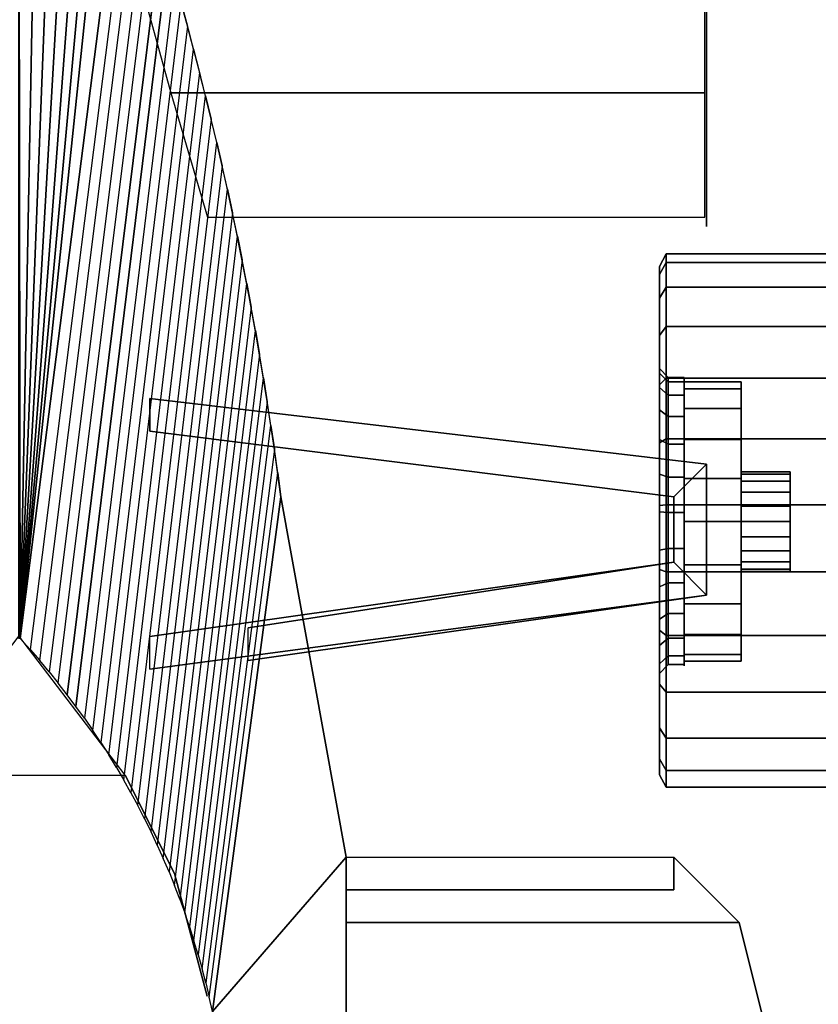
# Model space of a CAD drawing. Extents: x 149 to 250, y -977 to -912.
# Tile 62 of 156: x 223.68 to 224.9, y -963.85 to -962.34. Entities that reach past the tile are written whole.
import ezdxf

# ---------------------------------------------------------------- set-up
doc = ezdxf.new("R2010")
doc.units = 0
doc.header["$MEASUREMENT"] = 0
for name, color, linetype in [('5', 7, 'CONTINUOUS'), ('CAR1', 7, 'CONTINUOUS'), ('TIRES', 19, 'CONTINUOUS')]:
    doc.layers.add(name, color=color, linetype=linetype)

msp = doc.modelspace()

# ---------------------------------------------------------------- linework, layer by layer
at = {"layer": '5'}
msp.add_arc((218.70064, -963.7659, 9.225), 5.42188, 7.34983, 18.97261, dxfattribs=at)
at = {"layer": '5', "linetype": 'Continuous'}
for points in [[(223.68014, -963.28874, 10.125), (223.67776, -961.87369, 9.225), (223.70686, -961.8804, 9.225)], [(223.68014, -963.28874, 10.125), (223.67797, -963.28874, 10.125), (223.67776, -961.87369, 9.225)], [(223.68014, -963.28874, 10.125), (223.70686, -961.8804, 9.225), (223.7345, -961.89171, 9.225)], [(223.68014, -963.28874, 10.125), (223.7345, -961.89171, 9.225), (223.75996, -961.90732, 9.225)], [(223.68014, -963.28874, 10.125), (223.75996, -961.90732, 9.225), (223.78258, -961.92682, 9.225)], [(223.68014, -963.28874, 10.125), (223.78258, -961.92682, 9.225), (223.80177, -961.9497, 9.225)], [(223.68014, -963.28874, 10.125), (223.80177, -961.9497, 9.225), (223.81703, -961.97537, 9.225)], [(223.68014, -963.28874, 10.125), (223.81703, -961.97537, 9.225), (223.83977, -962.03787, 9.225)], [(223.68014, -963.28874, 10.125), (223.83977, -962.03787, 9.225), (223.85134, -962.07266, 9.225), (223.69508, -963.30536, 10.125)], [(223.69508, -963.30536, 10.125), (223.70972, -963.32224, 10.125), (223.86267, -962.10753, 9.225), (223.85134, -962.07266, 9.225)], [(224.72797, -962.0973, 9.22544), (224.72797, -962.6598, 9.22544), (224.72797, -962.6598, 9.35044), (224.72797, -962.0973, 9.35044)], [(223.86267, -962.10753, 9.225), (223.87376, -962.14247, 9.225), (223.72404, -963.33939, 10.125), (223.70972, -963.32224, 10.125)], [(223.72404, -963.33939, 10.125), (223.73805, -963.3568, 10.125), (223.88462, -962.17749, 9.225), (223.87376, -962.14247, 9.225)], [(223.88462, -962.17749, 9.225), (223.89524, -962.21258, 9.225), (223.75173, -963.37447, 10.125), (223.73805, -963.3568, 10.125)], [(223.7651, -963.39238, 10.125), (223.75173, -963.37447, 10.125), (223.89524, -962.21258, 9.225), (223.90563, -962.24774, 9.225)], [(223.90563, -962.24774, 9.225), (223.91578, -962.28297, 9.225), (223.77812, -963.41053, 10.125), (223.7651, -963.39238, 10.125)], [(223.85408, -962.2525, 9.32794), (223.91004, -962.45543, 9.30294), (224.72537, -962.45543, 9.30294), (224.72537, -962.2525, 9.32794)], [(223.85408, -962.2525, 9.24794), (223.91004, -962.45543, 9.27294), (224.72537, -962.45543, 9.27294), (224.72537, -962.2525, 9.24794)], [(223.77812, -963.41053, 10.125), (223.79082, -963.42892, 10.125), (223.92568, -962.31826, 9.225), (223.91578, -962.28297, 9.225)], [(223.92568, -962.31826, 9.225), (223.93535, -962.35363, 9.225), (223.80317, -963.44754, 10.125), (223.79082, -963.42892, 10.125)], [(223.80317, -963.44754, 10.125), (223.81519, -963.46638, 10.125), (223.94478, -962.38906, 9.225), (223.93535, -962.35363, 9.225)], [(223.94478, -962.38906, 9.225), (223.95397, -962.42455, 9.225), (223.82685, -963.48544, 10.125), (223.81519, -963.46638, 10.125)], [(223.82685, -963.48544, 10.125), (223.83816, -963.50471, 10.125), (223.96292, -962.4601, 9.225), (223.95397, -962.42455, 9.225)], [(223.96292, -962.4601, 9.225), (223.97163, -962.49571, 9.225), (223.84912, -963.52419, 10.125), (223.83816, -963.50471, 10.125)], [(223.91004, -962.45543, 9.30294), (223.96579, -962.64544, 9.29794), (224.72533, -962.64544, 9.29794), (224.72537, -962.45543, 9.30294)], [(223.91004, -962.45543, 9.27294), (223.96579, -962.64544, 9.27794), (224.72533, -962.64544, 9.27794), (224.72537, -962.45543, 9.27294)], [(223.84912, -963.52419, 10.125), (223.85972, -963.54386, 10.125), (223.9801, -962.53138, 9.225), (223.97163, -962.49571, 9.225)], [(223.9801, -962.53138, 9.225), (223.98833, -962.56711, 9.225), (223.86996, -963.56372, 10.125), (223.85972, -963.54386, 10.125)], [(223.86996, -963.56372, 10.125), (223.87983, -963.58377, 10.125), (223.99631, -962.60289, 9.225), (223.98833, -962.56711, 9.225)], [(223.99631, -962.60289, 9.225), (224.00406, -962.63873, 9.225), (223.88933, -963.604, 10.125), (223.87983, -963.58377, 10.125)], [(223.88933, -963.604, 10.125), (223.89846, -963.62439, 10.125), (224.01156, -962.67461, 9.225), (224.00406, -962.63873, 9.225)], [(224.01156, -962.67461, 9.225), (224.01881, -962.71055, 9.225), (223.90721, -963.64495, 10.125), (223.89846, -963.62439, 10.125)], [(223.90721, -963.64495, 10.125), (223.91559, -963.66567, 10.125), (224.02583, -962.74653, 9.225), (224.01881, -962.71055, 9.225)], [(224.02583, -962.74653, 9.225), (224.0326, -962.78257, 9.225), (223.92358, -963.68654, 10.125), (223.91559, -963.66567, 10.125)], [(223.92358, -963.68654, 10.125), (223.93119, -963.70755, 10.125), (224.03913, -962.81864, 9.225), (224.0326, -962.78257, 9.225)], [(224.03913, -962.81864, 9.225), (224.04541, -962.85476, 9.225), (223.93841, -963.72869, 10.125), (223.93119, -963.70755, 10.125)], [(223.93841, -963.72869, 10.125), (223.94525, -963.74997, 10.125), (224.05145, -962.89092, 9.225), (224.04541, -962.85476, 9.225)], [(224.05145, -962.89092, 9.225), (224.05724, -962.92712, 9.225), (223.95169, -963.77137, 10.125), (223.94525, -963.74997, 10.125)], [(223.95169, -963.77137, 10.125), (223.95774, -963.79288, 10.125), (224.06279, -962.96336, 9.225), (224.05724, -962.92712, 9.225)], [(224.06279, -962.96336, 9.225), (224.0681, -962.99964, 9.225), (223.96339, -963.8145, 10.125), (223.95774, -963.79288, 10.125)], [(223.96339, -963.8145, 10.125), (223.96865, -963.83621, 10.125), (224.07315, -963.03595, 9.225), (224.0681, -962.99964, 9.225)], [(224.07315, -963.03595, 9.225), (224.07797, -963.0723, 9.225), (223.97351, -963.85803, 10.125), (223.96865, -963.83621, 10.125)], [(223.97351, -963.85803, 10.125), (224.07797, -963.0723, 9.225), (224.17797, -963.6223, 9.625)], [(224.17797, -963.6223, 9.625), (224.07797, -963.0723, 9.225), (224.17797, -963.6223, 9.225)], [(223.97351, -963.85803, 10.125), (224.17797, -963.6223, 9.625), (224.17797, -963.7223, 9.725), (224.17797, -964.1223, 9.825)], [(224.17797, -963.7223, 9.725), (224.17797, -963.6223, 9.625), (224.67797, -963.6223, 9.625), (224.77797, -963.7223, 9.725)], [(224.17797, -963.6223, 9.625), (224.17797, -963.6223, 9.225), (224.17797, -963.6723, 9.225), (224.17797, -963.6723, 9.625)], [(224.67797, -963.6223, 9.225), (224.67797, -963.6723, 9.225), (224.17797, -963.6723, 9.225), (224.17797, -963.6223, 9.225)], [(224.17797, -963.6723, 9.625), (224.17797, -963.6223, 9.625), (224.67797, -963.6223, 9.625), (224.67797, -963.6723, 9.625)], [(224.67797, -963.6223, 9.625), (224.67797, -963.6223, 9.225), (224.77797, -963.7223, 9.225), (224.77797, -963.7223, 9.725)], [(224.67797, -963.6223, 9.625), (224.67797, -963.6723, 9.625), (224.67797, -963.6723, 9.225), (224.67797, -963.6223, 9.225)], [(224.17797, -963.7223, 9.725), (224.77797, -963.7223, 9.725), (224.87797, -964.1223, 9.825), (224.17797, -964.1223, 9.825)], [(224.77797, -963.7223, 9.225), (224.77797, -963.7223, 9.725), (224.87797, -964.1223, 9.825), (224.87797, -964.1223, 9.225)]]:
    msp.add_3dface(points, dxfattribs=at)
at = {"layer": 'CAR1', "color": 7, "linetype": 'Continuous'}
for points in [[(224.69404, -962.89696, 9.54525), (224.66957, -962.89696, 9.54525), (224.66957, -962.89004, 9.6), (224.69404, -962.89004, 9.6)], [(224.69404, -962.89004, 9.6), (224.66957, -962.89004, 9.6), (224.66957, -962.89696, 9.65475), (224.69404, -962.89696, 9.65475)], [(224.69404, -962.91727, 9.49394), (224.66957, -962.91727, 9.49394), (224.66957, -962.89696, 9.54525), (224.69404, -962.89696, 9.54525)], [(224.69404, -962.89696, 9.65475), (224.66957, -962.89696, 9.65475), (224.66957, -962.91727, 9.70606), (224.69404, -962.91727, 9.70606)], [(224.69404, -962.89701, 9.6), (224.69404, -962.89004, 9.6), (224.69404, -962.90082, 9.66803), (224.69404, -962.90745, 9.66587)], [(224.69404, -962.90745, 9.53413), (224.69404, -962.90082, 9.53197), (224.69404, -962.89004, 9.6), (224.69404, -962.89701, 9.6)], [(224.78093, -962.89701, 9.6), (224.69404, -962.89701, 9.6), (224.69404, -962.90745, 9.66587), (224.78093, -962.90745, 9.66587)], [(224.78093, -962.90745, 9.53413), (224.69404, -962.90745, 9.53413), (224.69404, -962.89701, 9.6), (224.78093, -962.89701, 9.6)], [(224.69404, -962.93773, 9.4747), (224.69404, -962.93209, 9.4706), (224.69404, -962.90082, 9.53197), (224.69404, -962.90745, 9.53413)], [(224.69404, -962.90745, 9.66587), (224.69404, -962.90082, 9.66803), (224.69404, -962.93209, 9.7294), (224.69404, -962.93773, 9.7253)], [(224.78093, -963.03409, 9.6), (224.78093, -962.89701, 9.6), (224.78093, -962.90745, 9.66587), (224.78093, -963.03782, 9.62351)], [(224.78093, -963.03782, 9.57649), (224.78093, -962.90745, 9.53413), (224.78093, -962.89701, 9.6), (224.78093, -963.03409, 9.6)], [(224.78093, -962.93773, 9.4747), (224.69404, -962.93773, 9.4747), (224.69404, -962.90745, 9.53413), (224.78093, -962.90745, 9.53413)], [(224.78093, -962.90745, 9.66587), (224.69404, -962.90745, 9.66587), (224.69404, -962.93773, 9.7253), (224.78093, -962.93773, 9.7253)], [(224.78093, -963.04863, 9.55527), (224.78093, -962.93773, 9.4747), (224.78093, -962.90745, 9.53413), (224.78093, -963.03782, 9.57649)], [(224.78093, -963.03782, 9.62351), (224.78093, -962.90745, 9.66587), (224.78093, -962.93773, 9.7253), (224.78093, -963.04863, 9.64473)], [(224.67797, -963.0723, 9.725), (224.72797, -963.0223, 9.725), (223.87797, -962.9223, 9.725), (223.87797, -962.9723, 9.725)], [(223.87797, -962.9723, 9.675), (223.87797, -962.9223, 9.675), (224.72797, -963.0223, 9.675), (224.67797, -963.0723, 9.675)], [(223.87797, -962.9223, 9.725), (223.87797, -962.9223, 9.675), (224.72797, -963.0223, 9.675), (224.72797, -963.0223, 9.725)], [(223.87797, -962.9223, 9.475), (223.87797, -962.9223, 9.425), (224.72797, -963.0223, 9.425), (224.72797, -963.0223, 9.475)], [(223.87797, -962.9723, 9.425), (223.87797, -962.9223, 9.425), (224.72797, -963.0223, 9.425), (224.67797, -963.0723, 9.425)], [(224.67797, -963.0723, 9.475), (224.72797, -963.0223, 9.475), (223.87797, -962.9223, 9.475), (223.87797, -962.9723, 9.475)], [(224.69404, -962.94971, 9.4493), (224.66957, -962.94971, 9.4493), (224.66957, -962.91727, 9.49394), (224.69404, -962.91727, 9.49394)], [(224.69404, -962.91727, 9.70606), (224.66957, -962.91727, 9.70606), (224.66957, -962.94971, 9.7507), (224.69404, -962.94971, 9.7507)], [(224.69404, -962.98489, 9.42754), (224.69404, -962.98079, 9.4219), (224.69404, -962.93209, 9.4706), (224.69404, -962.93773, 9.4747)], [(224.69404, -962.93773, 9.7253), (224.69404, -962.93209, 9.7294), (224.69404, -962.98079, 9.7781), (224.69404, -962.98489, 9.77246)], [(224.78093, -962.98489, 9.42754), (224.69404, -962.98489, 9.42754), (224.69404, -962.93773, 9.4747), (224.78093, -962.93773, 9.4747)], [(224.78093, -962.93773, 9.7253), (224.69404, -962.93773, 9.7253), (224.69404, -962.98489, 9.77246), (224.78093, -962.98489, 9.77246)], [(224.78093, -963.06546, 9.53844), (224.78093, -962.98489, 9.42754), (224.78093, -962.93773, 9.4747), (224.78093, -963.04863, 9.55527)], [(224.78093, -963.04863, 9.64473), (224.78093, -962.93773, 9.7253), (224.78093, -962.98489, 9.77246), (224.78093, -963.06546, 9.66156)], [(224.69404, -962.99223, 9.41413), (224.66957, -962.99223, 9.41413), (224.66957, -962.94971, 9.4493), (224.69404, -962.94971, 9.4493)], [(224.69404, -962.94971, 9.7507), (224.66957, -962.94971, 9.7507), (224.66957, -962.99223, 9.78587), (224.69404, -962.99223, 9.78587)], [(223.87797, -962.9723, 9.725), (223.87797, -962.9723, 9.675), (224.67797, -963.0723, 9.675), (224.67797, -963.0723, 9.725)], [(223.87797, -962.9723, 9.475), (223.87797, -962.9723, 9.425), (224.67797, -963.0723, 9.425), (224.67797, -963.0723, 9.475)], [(224.69404, -962.98489, 9.77246), (224.69404, -962.98079, 9.7781), (224.69404, -963.04216, 9.80937), (224.69404, -963.04431, 9.80274)], [(224.69404, -963.04431, 9.39726), (224.69404, -963.04216, 9.39063), (224.69404, -962.98079, 9.4219), (224.69404, -962.98489, 9.42754)], [(224.78093, -962.98489, 9.77246), (224.69404, -962.98489, 9.77246), (224.69404, -963.04431, 9.80274), (224.78093, -963.04431, 9.80274)], [(224.78093, -963.04431, 9.39726), (224.69404, -963.04431, 9.39726), (224.69404, -962.98489, 9.42754), (224.78093, -962.98489, 9.42754)], [(224.78093, -963.06546, 9.66156), (224.78093, -962.98489, 9.77246), (224.78093, -963.04431, 9.80274), (224.78093, -963.08667, 9.67237)], [(224.78093, -963.08667, 9.52763), (224.78093, -963.04431, 9.39726), (224.78093, -962.98489, 9.42754), (224.78093, -963.06546, 9.53844)], [(224.69404, -962.99223, 9.78587), (224.66957, -962.99223, 9.78587), (224.66957, -963.04216, 9.80937), (224.69404, -963.04216, 9.80937)], [(224.69404, -963.04216, 9.39063), (224.66957, -963.04216, 9.39063), (224.66957, -962.99223, 9.41413), (224.69404, -962.99223, 9.41413)], [(224.72797, -963.2223, 9.425), (224.67797, -963.1723, 9.425), (224.67797, -963.0723, 9.425), (224.72797, -963.0223, 9.425)], [(224.67797, -963.0723, 9.475), (224.72797, -963.0223, 9.475), (224.72797, -963.2223, 9.475), (224.67797, -963.1723, 9.475)], [(224.67797, -963.0723, 9.725), (224.72797, -963.0223, 9.725), (224.72797, -963.2223, 9.725), (224.67797, -963.1723, 9.725)], [(224.72797, -963.2223, 9.675), (224.67797, -963.1723, 9.675), (224.67797, -963.0723, 9.675), (224.72797, -963.0223, 9.675)], [(224.72797, -963.0223, 9.475), (224.72797, -963.0223, 9.425), (224.72797, -963.2223, 9.425), (224.72797, -963.2223, 9.475)], [(224.72797, -963.0223, 9.725), (224.72797, -963.0223, 9.675), (224.72797, -963.2223, 9.675), (224.72797, -963.2223, 9.725)], [(224.85576, -963.03409, 9.6), (224.78093, -963.03409, 9.6), (224.78093, -963.03782, 9.62351), (224.85576, -963.03782, 9.62351)], [(224.85576, -963.03782, 9.57649), (224.78093, -963.03782, 9.57649), (224.78093, -963.03409, 9.6), (224.85576, -963.03409, 9.6)], [(224.69404, -963.09636, 9.38029), (224.66957, -963.09636, 9.38029), (224.66957, -963.04216, 9.39063), (224.69404, -963.04216, 9.39063)], [(224.69404, -963.04216, 9.80937), (224.66957, -963.04216, 9.80937), (224.66957, -963.09636, 9.81971), (224.69404, -963.09636, 9.81971)], [(224.69404, -963.11019, 9.38683), (224.69404, -963.11019, 9.37986), (224.69404, -963.04216, 9.39063), (224.69404, -963.04431, 9.39726)], [(224.69404, -963.04431, 9.80274), (224.69404, -963.04216, 9.80937), (224.69404, -963.11019, 9.82014), (224.69404, -963.11019, 9.81317)], [(224.78093, -963.11019, 9.38683), (224.69404, -963.11019, 9.38683), (224.69404, -963.04431, 9.39726), (224.78093, -963.04431, 9.39726)], [(224.78093, -963.04431, 9.80274), (224.69404, -963.04431, 9.80274), (224.69404, -963.11019, 9.81317), (224.78093, -963.11019, 9.81317)], [(224.85576, -963.04863, 9.55527), (224.78093, -963.04863, 9.55527), (224.78093, -963.03782, 9.57649), (224.85576, -963.03782, 9.57649)], [(224.85576, -963.03782, 9.62351), (224.78093, -963.03782, 9.62351), (224.78093, -963.04863, 9.64473), (224.85576, -963.04863, 9.64473)], [(224.78093, -963.08667, 9.67237), (224.78093, -963.04431, 9.80274), (224.78093, -963.11019, 9.81317), (224.78093, -963.11019, 9.67609)], [(224.78093, -963.11019, 9.52391), (224.78093, -963.11019, 9.38683), (224.78093, -963.04431, 9.39726), (224.78093, -963.08667, 9.52763)], [(224.85576, -963.06546, 9.53844), (224.78093, -963.06546, 9.53844), (224.78093, -963.04863, 9.55527), (224.85576, -963.04863, 9.55527)], [(224.85576, -963.04863, 9.64473), (224.78093, -963.04863, 9.64473), (224.78093, -963.06546, 9.66156), (224.85576, -963.06546, 9.66156)], [(224.85576, -963.08667, 9.52763), (224.78093, -963.08667, 9.52763), (224.78093, -963.06546, 9.53844), (224.85576, -963.06546, 9.53844)], [(224.85576, -963.06546, 9.66156), (224.78093, -963.06546, 9.66156), (224.78093, -963.08667, 9.67237), (224.85576, -963.08667, 9.67237)], [(224.67797, -963.0723, 9.475), (224.67797, -963.0723, 9.425), (224.67797, -963.1723, 9.425), (224.67797, -963.1723, 9.475)], [(224.67797, -963.0723, 9.725), (224.67797, -963.0723, 9.675), (224.67797, -963.1723, 9.675), (224.67797, -963.1723, 9.725)], [(224.69404, -963.15144, 9.38375), (224.66957, -963.15144, 9.38375), (224.66957, -963.09636, 9.38029), (224.69404, -963.09636, 9.38029)], [(224.69404, -963.09636, 9.81971), (224.66957, -963.09636, 9.81971), (224.66957, -963.15144, 9.81625), (224.69404, -963.15144, 9.81625)], [(224.85576, -963.11019, 9.52391), (224.78093, -963.11019, 9.52391), (224.78093, -963.08667, 9.52763), (224.85576, -963.08667, 9.52763)], [(224.85576, -963.08667, 9.67237), (224.78093, -963.08667, 9.67237), (224.78093, -963.11019, 9.67609), (224.85576, -963.11019, 9.67609)], [(224.78093, -963.17606, 9.39726), (224.69404, -963.17606, 9.39726), (224.69404, -963.11019, 9.38683), (224.78093, -963.11019, 9.38683)], [(224.69404, -963.17606, 9.39726), (224.69404, -963.17822, 9.39063), (224.69404, -963.11019, 9.37986), (224.69404, -963.11019, 9.38683)], [(224.78093, -963.11019, 9.81317), (224.69404, -963.11019, 9.81317), (224.69404, -963.17606, 9.80274), (224.78093, -963.17606, 9.80274)], [(224.69404, -963.11019, 9.81317), (224.69404, -963.11019, 9.82014), (224.69404, -963.17822, 9.80937), (224.69404, -963.17606, 9.80274)], [(224.78093, -963.11019, 9.67609), (224.78093, -963.11019, 9.81317), (224.78093, -963.17606, 9.80274), (224.78093, -963.1337, 9.67237)], [(224.78093, -963.1337, 9.52763), (224.78093, -963.17606, 9.39726), (224.78093, -963.11019, 9.38683), (224.78093, -963.11019, 9.52391)], [(224.85576, -963.1337, 9.52763), (224.78093, -963.1337, 9.52763), (224.78093, -963.11019, 9.52391), (224.85576, -963.11019, 9.52391)], [(224.85576, -963.11019, 9.67609), (224.78093, -963.11019, 9.67609), (224.78093, -963.1337, 9.67237), (224.85576, -963.1337, 9.67237)], [(224.78093, -963.1337, 9.67237), (224.78093, -963.17606, 9.80274), (224.78093, -963.23549, 9.77246), (224.78093, -963.15491, 9.66156)], [(224.78093, -963.15491, 9.53844), (224.78093, -963.23549, 9.42754), (224.78093, -963.17606, 9.39726), (224.78093, -963.1337, 9.52763)], [(224.85576, -963.15491, 9.53844), (224.78093, -963.15491, 9.53844), (224.78093, -963.1337, 9.52763), (224.85576, -963.1337, 9.52763)], [(224.85576, -963.1337, 9.67237), (224.78093, -963.1337, 9.67237), (224.78093, -963.15491, 9.66156), (224.85576, -963.15491, 9.66156)], [(224.69404, -963.20392, 9.40081), (224.66957, -963.20392, 9.40081), (224.66957, -963.15144, 9.38375), (224.69404, -963.15144, 9.38375)], [(224.69404, -963.15144, 9.81625), (224.66957, -963.15144, 9.81625), (224.66957, -963.20392, 9.79919), (224.69404, -963.20392, 9.79919)], [(224.78093, -963.17175, 9.55527), (224.78093, -963.28265, 9.4747), (224.78093, -963.23549, 9.42754), (224.78093, -963.15491, 9.53844)], [(224.85576, -963.17175, 9.55527), (224.78093, -963.17175, 9.55527), (224.78093, -963.15491, 9.53844), (224.85576, -963.15491, 9.53844)], [(224.78093, -963.15491, 9.66156), (224.78093, -963.23549, 9.77246), (224.78093, -963.28265, 9.7253), (224.78093, -963.17175, 9.64473)], [(224.85576, -963.15491, 9.66156), (224.78093, -963.15491, 9.66156), (224.78093, -963.17175, 9.64473), (224.85576, -963.17175, 9.64473)], [(224.78093, -963.18256, 9.57649), (224.78093, -963.31293, 9.53413), (224.78093, -963.28265, 9.4747), (224.78093, -963.17175, 9.55527)], [(224.85576, -963.18256, 9.57649), (224.78093, -963.18256, 9.57649), (224.78093, -963.17175, 9.55527), (224.85576, -963.17175, 9.55527)], [(224.78093, -963.17175, 9.64473), (224.78093, -963.28265, 9.7253), (224.78093, -963.31293, 9.66587), (224.78093, -963.18256, 9.62351)], [(224.85576, -963.17175, 9.64473), (224.78093, -963.17175, 9.64473), (224.78093, -963.18256, 9.62351), (224.85576, -963.18256, 9.62351)], [(223.87773, -963.33567, 9.675), (223.87773, -963.28567, 9.675), (224.67797, -963.1723, 9.675), (224.72797, -963.2223, 9.675)], [(223.87773, -963.33567, 9.725), (223.87773, -963.28567, 9.725), (224.67797, -963.1723, 9.725), (224.72797, -963.2223, 9.725)], [(224.67797, -963.1723, 9.725), (224.67797, -963.1723, 9.675), (223.87773, -963.28567, 9.675), (223.87773, -963.28567, 9.725)], [(224.02797, -963.3223, 9.475), (224.02797, -963.2723, 9.475), (224.67797, -963.1723, 9.475), (224.72797, -963.2223, 9.475)], [(224.02797, -963.3223, 9.425), (224.02797, -963.2723, 9.425), (224.67797, -963.1723, 9.425), (224.72797, -963.2223, 9.425)], [(224.67797, -963.1723, 9.475), (224.67797, -963.1723, 9.425), (224.02797, -963.2723, 9.425), (224.02797, -963.2723, 9.475)], [(224.78093, -963.17606, 9.80274), (224.69404, -963.17606, 9.80274), (224.69404, -963.23549, 9.77246), (224.78093, -963.23549, 9.77246)], [(224.69404, -963.17606, 9.80274), (224.69404, -963.17822, 9.80937), (224.69404, -963.23959, 9.7781), (224.69404, -963.23549, 9.77246)], [(224.78093, -963.23549, 9.42754), (224.69404, -963.23549, 9.42754), (224.69404, -963.17606, 9.39726), (224.78093, -963.17606, 9.39726)], [(224.69404, -963.23549, 9.42754), (224.69404, -963.23959, 9.4219), (224.69404, -963.17822, 9.39063), (224.69404, -963.17606, 9.39726)], [(224.85576, -963.18256, 9.62351), (224.78093, -963.18256, 9.62351), (224.78093, -963.18628, 9.6), (224.85576, -963.18628, 9.6)], [(224.78093, -963.18256, 9.62351), (224.78093, -963.31293, 9.66587), (224.78093, -963.32336, 9.6), (224.78093, -963.18628, 9.6)], [(224.85576, -963.18628, 9.6), (224.78093, -963.18628, 9.6), (224.78093, -963.18256, 9.57649), (224.85576, -963.18256, 9.57649)], [(224.78093, -963.18628, 9.6), (224.78093, -963.32336, 9.6), (224.78093, -963.31293, 9.53413), (224.78093, -963.18256, 9.57649)], [(224.69404, -963.20392, 9.79919), (224.66957, -963.20392, 9.79919), (224.66957, -963.25051, 9.76962), (224.69404, -963.25051, 9.76962)], [(224.69404, -963.25051, 9.43038), (224.66957, -963.25051, 9.43038), (224.66957, -963.20392, 9.40081), (224.69404, -963.20392, 9.40081)], [(223.87773, -963.33567, 9.725), (223.87773, -963.33567, 9.675), (224.72797, -963.2223, 9.675), (224.72797, -963.2223, 9.725)], [(224.02797, -963.3223, 9.475), (224.02797, -963.3223, 9.425), (224.72797, -963.2223, 9.425), (224.72797, -963.2223, 9.475)], [(224.78093, -963.28265, 9.4747), (224.69404, -963.28265, 9.4747), (224.69404, -963.23549, 9.42754), (224.78093, -963.23549, 9.42754)], [(224.69404, -963.28265, 9.4747), (224.69404, -963.28829, 9.4706), (224.69404, -963.23959, 9.4219), (224.69404, -963.23549, 9.42754)], [(224.78093, -963.23549, 9.77246), (224.69404, -963.23549, 9.77246), (224.69404, -963.28265, 9.7253), (224.78093, -963.28265, 9.7253)], [(224.69404, -963.23549, 9.77246), (224.69404, -963.23959, 9.7781), (224.69404, -963.28829, 9.7294), (224.69404, -963.28265, 9.7253)], [(224.69404, -963.28829, 9.4706), (224.66957, -963.28829, 9.4706), (224.66957, -963.25051, 9.43038), (224.69404, -963.25051, 9.43038)], [(224.69404, -963.25051, 9.76962), (224.66957, -963.25051, 9.76962), (224.66957, -963.28829, 9.7294), (224.69404, -963.28829, 9.7294)], [(223.67797, -963.2848, 10.115), (223.51547, -963.4973, 10.025), (223.84047, -963.4973, 10.025)], [(224.69404, -963.31487, 9.51896), (224.66957, -963.31487, 9.51896), (224.66957, -963.28829, 9.4706), (224.69404, -963.28829, 9.4706)], [(224.69404, -963.28829, 9.7294), (224.66957, -963.28829, 9.7294), (224.66957, -963.31487, 9.68104), (224.69404, -963.31487, 9.68104)], [(224.78093, -963.31293, 9.53413), (224.69404, -963.31293, 9.53413), (224.69404, -963.28265, 9.4747), (224.78093, -963.28265, 9.4747)], [(224.69404, -963.31293, 9.53413), (224.69404, -963.31956, 9.53197), (224.69404, -963.28829, 9.4706), (224.69404, -963.28265, 9.4747)], [(224.78093, -963.28265, 9.7253), (224.69404, -963.28265, 9.7253), (224.69404, -963.31293, 9.66587), (224.78093, -963.31293, 9.66587)], [(224.69404, -963.28265, 9.7253), (224.69404, -963.28829, 9.7294), (224.69404, -963.31956, 9.66803), (224.69404, -963.31293, 9.66587)], [(224.69404, -963.3286, 9.57241), (224.66957, -963.3286, 9.57241), (224.66957, -963.31487, 9.51896), (224.69404, -963.31487, 9.51896)], [(224.69404, -963.31487, 9.68104), (224.66957, -963.31487, 9.68104), (224.66957, -963.3286, 9.62759), (224.69404, -963.3286, 9.62759)], [(224.78093, -963.31293, 9.66587), (224.69404, -963.31293, 9.66587), (224.69404, -963.32336, 9.6), (224.78093, -963.32336, 9.6)], [(224.69404, -963.31293, 9.66587), (224.69404, -963.31956, 9.66803), (224.69404, -963.33033, 9.6), (224.69404, -963.32336, 9.6)], [(224.69404, -963.32336, 9.6), (224.69404, -963.33033, 9.6), (224.69404, -963.31956, 9.53197), (224.69404, -963.31293, 9.53413)], [(224.78093, -963.32336, 9.6), (224.69404, -963.32336, 9.6), (224.69404, -963.31293, 9.53413), (224.78093, -963.31293, 9.53413)], [(224.69404, -963.3286, 9.62759), (224.66957, -963.3286, 9.62759), (224.66957, -963.3286, 9.57241), (224.69404, -963.3286, 9.57241)], [(223.91547, -963.6473, 10.025), (223.91547, -963.6473, 9.825), (223.84047, -963.4973, 9.825), (223.84047, -963.4973, 10.025)], [(223.96547, -963.8348, 10.075), (223.96547, -963.8348, 9.875), (223.91547, -963.6473, 9.875), (223.91547, -963.6473, 10.075)]]:
    msp.add_3dface(points, dxfattribs=at)
at = {"layer": 'CAR1', "color": 197, "linetype": 'Continuous'}
for points in [[(224.85576, -963.11019, 9.6), (224.85576, -963.03782, 9.57649), (224.85576, -963.03409, 9.6), (224.85576, -963.11019, 9.6)], [(224.85576, -963.11019, 9.6), (224.85576, -963.03409, 9.6), (224.85576, -963.03782, 9.62351), (224.85576, -963.11019, 9.6)], [(224.85576, -963.11019, 9.6), (224.85576, -963.04863, 9.55527), (224.85576, -963.03782, 9.57649), (224.85576, -963.11019, 9.6)], [(224.85576, -963.11019, 9.6), (224.85576, -963.03782, 9.62351), (224.85576, -963.04863, 9.64473), (224.85576, -963.11019, 9.6)], [(224.85576, -963.11019, 9.6), (224.85576, -963.06546, 9.53844), (224.85576, -963.04863, 9.55527), (224.85576, -963.11019, 9.6)], [(224.85576, -963.11019, 9.6), (224.85576, -963.04863, 9.64473), (224.85576, -963.06546, 9.66156), (224.85576, -963.11019, 9.6)], [(224.85576, -963.11019, 9.6), (224.85576, -963.08667, 9.52763), (224.85576, -963.06546, 9.53844), (224.85576, -963.11019, 9.6)], [(224.85576, -963.11019, 9.6), (224.85576, -963.06546, 9.66156), (224.85576, -963.08667, 9.67237), (224.85576, -963.11019, 9.6)], [(224.85576, -963.11019, 9.6), (224.85576, -963.08667, 9.67237), (224.85576, -963.11019, 9.67609), (224.85576, -963.11019, 9.6)], [(224.85576, -963.11019, 9.6), (224.85576, -963.11019, 9.52391), (224.85576, -963.08667, 9.52763), (224.85576, -963.11019, 9.6)], [(224.85576, -963.11019, 9.6), (224.85576, -963.18256, 9.62351), (224.85576, -963.18628, 9.6), (224.85576, -963.11019, 9.6)], [(224.85576, -963.11019, 9.6), (224.85576, -963.17175, 9.64473), (224.85576, -963.18256, 9.62351), (224.85576, -963.11019, 9.6)], [(224.85576, -963.11019, 9.6), (224.85576, -963.15491, 9.66156), (224.85576, -963.17175, 9.64473), (224.85576, -963.11019, 9.6)], [(224.85576, -963.11019, 9.6), (224.85576, -963.1337, 9.67237), (224.85576, -963.15491, 9.66156), (224.85576, -963.11019, 9.6)], [(224.85576, -963.11019, 9.6), (224.85576, -963.11019, 9.67609), (224.85576, -963.1337, 9.67237), (224.85576, -963.11019, 9.6)], [(224.85576, -963.11019, 9.6), (224.85576, -963.1337, 9.52763), (224.85576, -963.11019, 9.52391), (224.85576, -963.11019, 9.6)], [(224.85576, -963.11019, 9.6), (224.85576, -963.15491, 9.53844), (224.85576, -963.1337, 9.52763), (224.85576, -963.11019, 9.6)], [(224.85576, -963.11019, 9.6), (224.85576, -963.17175, 9.55527), (224.85576, -963.15491, 9.53844), (224.85576, -963.11019, 9.6)], [(224.85576, -963.11019, 9.6), (224.85576, -963.18256, 9.57649), (224.85576, -963.17175, 9.55527), (224.85576, -963.11019, 9.6)], [(224.85576, -963.11019, 9.6), (224.85576, -963.18628, 9.6), (224.85576, -963.18256, 9.57649), (224.85576, -963.11019, 9.6)], [(224.67797, -963.6723, 9.625), (224.67797, -963.6723, 9.225), (224.17797, -963.6723, 9.225), (224.17797, -963.6723, 9.625)], [(224.17797, -963.6723, 9.625), (224.17797, -963.6723, 9.225), (224.67797, -963.6723, 9.225), (224.67797, -963.6723, 9.625)]]:
    msp.add_3dface(points, dxfattribs=at)
at = {"layer": 'TIRES', "linetype": 'Continuous'}
for points in [[(224.65645, -962.72072, 9.6), (224.66638, -962.70155, 9.6), (224.66638, -962.71439, 9.70162), (224.65645, -962.73296, 9.69686)], [(224.65645, -962.73296, 9.50314), (224.66638, -962.71439, 9.49838), (224.66638, -962.70155, 9.6), (224.65645, -962.72072, 9.6)], [(224.66638, -962.70155, 9.6), (225.14055, -962.70155, 9.6), (225.14055, -962.71439, 9.70162), (224.66638, -962.71439, 9.70162)], [(224.66638, -962.71439, 9.49838), (225.14055, -962.71439, 9.49838), (225.14055, -962.70155, 9.6), (224.66638, -962.70155, 9.6)], [(224.65645, -962.73296, 9.69686), (224.66638, -962.71439, 9.70162), (224.66638, -962.7521, 9.79686), (224.65645, -962.7689, 9.78763)], [(224.65645, -962.7689, 9.41237), (224.66638, -962.7521, 9.40314), (224.66638, -962.71439, 9.49838), (224.65645, -962.73296, 9.50314)], [(224.65645, -962.87639, 9.6), (224.65645, -962.72072, 9.6), (224.65645, -962.73296, 9.69686), (224.65645, -962.88374, 9.65814)], [(224.65645, -962.88374, 9.54186), (224.65645, -962.73296, 9.50314), (224.65645, -962.72072, 9.6), (224.65645, -962.87639, 9.6)], [(224.66638, -962.71439, 9.70162), (225.14055, -962.71439, 9.70162), (225.14055, -962.7521, 9.79686), (224.66638, -962.7521, 9.79686)], [(224.66638, -962.7521, 9.40314), (225.14055, -962.7521, 9.40314), (225.14055, -962.71439, 9.49838), (224.66638, -962.71439, 9.49838)], [(224.65645, -962.90531, 9.48737), (224.65645, -962.7689, 9.41237), (224.65645, -962.73296, 9.50314), (224.65645, -962.88374, 9.54186)], [(224.65645, -962.88374, 9.65814), (224.65645, -962.73296, 9.69686), (224.65645, -962.7689, 9.78763), (224.65645, -962.90531, 9.71263)], [(224.65645, -962.7689, 9.78763), (224.66638, -962.7521, 9.79686), (224.66638, -962.81231, 9.87973), (224.65645, -962.82628, 9.86661)], [(224.65645, -962.82628, 9.33339), (224.66638, -962.81231, 9.32027), (224.66638, -962.7521, 9.40314), (224.65645, -962.7689, 9.41237)], [(224.66638, -962.81231, 9.32027), (225.14055, -962.81231, 9.32027), (225.14055, -962.7521, 9.40314), (224.66638, -962.7521, 9.40314)], [(224.66638, -962.7521, 9.79686), (225.14055, -962.7521, 9.79686), (225.14055, -962.81231, 9.87973), (224.66638, -962.81231, 9.87973)], [(224.65645, -962.90531, 9.71263), (224.65645, -962.7689, 9.78763), (224.65645, -962.82628, 9.86661), (224.65645, -962.93976, 9.76004)], [(224.65645, -962.93976, 9.43996), (224.65645, -962.82628, 9.33339), (224.65645, -962.7689, 9.41237), (224.65645, -962.90531, 9.48737)], [(224.65645, -962.9015, 9.27116), (224.66638, -962.89123, 9.25498), (224.66638, -962.81231, 9.32027), (224.65645, -962.82628, 9.33339)], [(224.65645, -962.82628, 9.86661), (224.66638, -962.81231, 9.87973), (224.66638, -962.89123, 9.94502), (224.65645, -962.9015, 9.92884)], [(224.65645, -962.93976, 9.76004), (224.65645, -962.82628, 9.86661), (224.65645, -962.9015, 9.92884), (224.65645, -962.98491, 9.7974)], [(224.65645, -962.98491, 9.4026), (224.65645, -962.9015, 9.27116), (224.65645, -962.82628, 9.33339), (224.65645, -962.93976, 9.43996)], [(224.66638, -962.89123, 9.25498), (225.14055, -962.89123, 9.25498), (225.14055, -962.81231, 9.32027), (224.66638, -962.81231, 9.32027)], [(224.66638, -962.81231, 9.87973), (225.14055, -962.81231, 9.87973), (225.14055, -962.89123, 9.94502), (224.66638, -962.89123, 9.94502)], [(224.66957, -962.89004, 9.6), (224.65645, -962.87639, 9.6), (224.65645, -962.88374, 9.65814), (224.66957, -962.89696, 9.65475)], [(224.66957, -962.89696, 9.54525), (224.65645, -962.88374, 9.54186), (224.65645, -962.87639, 9.6), (224.66957, -962.89004, 9.6)], [(224.66957, -962.91727, 9.49394), (224.65645, -962.90531, 9.48737), (224.65645, -962.88374, 9.54186), (224.66957, -962.89696, 9.54525)], [(224.66957, -962.89696, 9.65475), (224.65645, -962.88374, 9.65814), (224.65645, -962.90531, 9.71263), (224.66957, -962.91727, 9.70606)], [(224.65645, -962.98984, 9.2296), (224.66638, -962.98391, 9.21137), (224.66638, -962.89123, 9.25498), (224.65645, -962.9015, 9.27116)], [(224.65645, -962.9015, 9.92884), (224.66638, -962.89123, 9.94502), (224.66638, -962.98391, 9.98863), (224.65645, -962.98984, 9.9704)], [(224.65645, -963.03794, 9.37765), (224.65645, -962.98984, 9.2296), (224.65645, -962.9015, 9.27116), (224.65645, -962.98491, 9.4026)], [(224.65645, -962.98491, 9.7974), (224.65645, -962.9015, 9.92884), (224.65645, -962.98984, 9.9704), (224.65645, -963.03794, 9.82235)], [(224.66638, -962.98391, 9.21137), (225.14055, -962.98391, 9.21137), (225.14055, -962.89123, 9.25498), (224.66638, -962.89123, 9.25498)], [(224.66638, -962.89123, 9.94502), (225.14055, -962.89123, 9.94502), (225.14055, -962.98391, 9.98863), (224.66638, -962.98391, 9.98863)], [(224.66957, -962.94971, 9.4493), (224.65645, -962.93976, 9.43996), (224.65645, -962.90531, 9.48737), (224.66957, -962.91727, 9.49394)], [(224.66957, -962.91727, 9.70606), (224.65645, -962.90531, 9.71263), (224.65645, -962.93976, 9.76004), (224.66957, -962.94971, 9.7507)], [(224.66957, -962.94971, 9.7507), (224.65645, -962.93976, 9.76004), (224.65645, -962.98491, 9.7974), (224.66957, -962.99223, 9.78587)], [(224.66957, -962.99223, 9.41413), (224.65645, -962.98491, 9.4026), (224.65645, -962.93976, 9.43996), (224.66957, -962.94971, 9.4493)], [(224.65645, -963.08573, 9.2113), (224.66638, -963.08453, 9.19217), (224.66638, -962.98391, 9.21137), (224.65645, -962.98984, 9.2296)], [(224.65645, -962.98984, 9.9704), (224.66638, -962.98391, 9.98863), (224.66638, -963.08453, 10.00783), (224.65645, -963.08573, 9.9887)], [(224.66957, -962.99223, 9.78587), (224.65645, -962.98491, 9.7974), (224.65645, -963.03794, 9.82235), (224.66957, -963.04216, 9.80937)], [(224.66957, -963.04216, 9.39063), (224.65645, -963.03794, 9.37765), (224.65645, -962.98491, 9.4026), (224.66957, -962.99223, 9.41413)], [(224.65645, -963.09551, 9.36667), (224.65645, -963.08573, 9.2113), (224.65645, -962.98984, 9.2296), (224.65645, -963.03794, 9.37765)], [(224.65645, -963.03794, 9.82235), (224.65645, -962.98984, 9.9704), (224.65645, -963.08573, 9.9887), (224.65645, -963.09551, 9.83333)], [(224.66638, -963.08453, 9.19217), (225.14055, -963.08453, 9.19217), (225.14055, -962.98391, 9.21137), (224.66638, -962.98391, 9.21137)], [(224.66638, -962.98391, 9.98863), (225.14055, -962.98391, 9.98863), (225.14055, -963.08453, 10.00783), (224.66638, -963.08453, 10.00783)], [(224.66957, -963.09636, 9.38029), (224.65645, -963.09551, 9.36667), (224.65645, -963.03794, 9.37765), (224.66957, -963.04216, 9.39063)], [(224.66957, -963.04216, 9.80937), (224.65645, -963.03794, 9.82235), (224.65645, -963.09551, 9.83333), (224.66957, -963.09636, 9.81971)], [(224.65645, -963.18317, 9.21743), (224.66638, -963.18676, 9.19861), (224.66638, -963.08453, 9.19217), (224.65645, -963.08573, 9.2113)], [(224.65645, -963.08573, 9.9887), (224.66638, -963.08453, 10.00783), (224.66638, -963.18676, 10.00139), (224.65645, -963.18317, 9.98257)], [(224.65645, -963.154, 9.37035), (224.65645, -963.18317, 9.21743), (224.65645, -963.08573, 9.2113), (224.65645, -963.09551, 9.36667)], [(224.65645, -963.09551, 9.83333), (224.65645, -963.08573, 9.9887), (224.65645, -963.18317, 9.98257), (224.65645, -963.154, 9.82965)], [(224.66957, -963.15144, 9.38375), (224.65645, -963.154, 9.37035), (224.65645, -963.09551, 9.36667), (224.66957, -963.09636, 9.38029)], [(224.66957, -963.09636, 9.81971), (224.65645, -963.09551, 9.83333), (224.65645, -963.154, 9.82965), (224.66957, -963.15144, 9.81625)], [(224.66638, -963.18676, 9.19861), (225.14055, -963.18676, 9.19861), (225.14055, -963.08453, 9.19217), (224.66638, -963.08453, 9.19217)], [(224.66638, -963.08453, 10.00783), (225.14055, -963.08453, 10.00783), (225.14055, -963.18676, 10.00139), (224.66638, -963.18676, 10.00139)], [(224.66957, -963.20392, 9.40081), (224.65645, -963.20973, 9.38846), (224.65645, -963.154, 9.37035), (224.66957, -963.15144, 9.38375)], [(224.66957, -963.15144, 9.81625), (224.65645, -963.154, 9.82965), (224.65645, -963.20973, 9.81154), (224.66957, -963.20392, 9.79919)], [(224.65645, -963.20973, 9.38846), (224.65645, -963.27601, 9.2476), (224.65645, -963.18317, 9.21743), (224.65645, -963.154, 9.37035)], [(224.65645, -963.154, 9.82965), (224.65645, -963.18317, 9.98257), (224.65645, -963.27601, 9.9524), (224.65645, -963.20973, 9.81154)], [(224.65645, -963.27601, 9.2476), (224.66638, -963.28417, 9.23026), (224.66638, -963.18676, 9.19861), (224.65645, -963.18317, 9.21743)], [(224.65645, -963.18317, 9.98257), (224.66638, -963.18676, 10.00139), (224.66638, -963.28417, 9.96974), (224.65645, -963.27601, 9.9524)], [(224.66638, -963.28417, 9.23026), (225.14055, -963.28417, 9.23026), (225.14055, -963.18676, 9.19861), (224.66638, -963.18676, 9.19861)], [(224.66638, -963.18676, 10.00139), (225.14055, -963.18676, 10.00139), (225.14055, -963.28417, 9.96974), (224.66638, -963.28417, 9.96974)], [(224.66957, -963.20392, 9.79919), (224.65645, -963.20973, 9.81154), (224.65645, -963.25921, 9.78014), (224.66957, -963.25051, 9.76962)], [(224.66957, -963.25051, 9.43038), (224.65645, -963.25921, 9.41986), (224.65645, -963.20973, 9.38846), (224.66957, -963.20392, 9.40081)], [(224.65645, -963.20973, 9.81154), (224.65645, -963.27601, 9.9524), (224.65645, -963.35844, 9.90009), (224.65645, -963.25921, 9.78014)], [(224.65645, -963.25921, 9.41986), (224.65645, -963.35844, 9.29991), (224.65645, -963.27601, 9.2476), (224.65645, -963.20973, 9.38846)], [(224.66957, -963.28829, 9.4706), (224.65645, -963.29933, 9.46258), (224.65645, -963.25921, 9.41986), (224.66957, -963.25051, 9.43038)], [(224.66957, -963.25051, 9.76962), (224.65645, -963.25921, 9.78014), (224.65645, -963.29933, 9.73742), (224.66957, -963.28829, 9.7294)], [(224.65645, -963.25921, 9.78014), (224.65645, -963.35844, 9.90009), (224.65645, -963.42527, 9.82892), (224.65645, -963.29933, 9.73742)], [(224.65645, -963.29933, 9.46258), (224.65645, -963.42527, 9.37108), (224.65645, -963.35844, 9.29991), (224.65645, -963.25921, 9.41986)], [(224.65645, -963.35844, 9.29991), (224.66638, -963.37066, 9.28514), (224.66638, -963.28417, 9.23026), (224.65645, -963.27601, 9.2476)], [(224.65645, -963.27601, 9.9524), (224.66638, -963.28417, 9.96974), (224.66638, -963.37066, 9.91486), (224.65645, -963.35844, 9.90009)], [(224.66957, -963.31487, 9.51896), (224.65645, -963.32756, 9.51393), (224.65645, -963.29933, 9.46258), (224.66957, -963.28829, 9.4706)], [(224.66957, -963.28829, 9.7294), (224.65645, -963.29933, 9.73742), (224.65645, -963.32756, 9.68607), (224.66957, -963.31487, 9.68104)], [(224.66638, -963.37066, 9.28514), (225.14055, -963.37066, 9.28514), (225.14055, -963.28417, 9.23026), (224.66638, -963.28417, 9.23026)], [(224.66638, -963.28417, 9.96974), (225.14055, -963.28417, 9.96974), (225.14055, -963.37066, 9.91486), (224.66638, -963.37066, 9.91486)], [(224.65645, -963.29933, 9.73742), (224.65645, -963.42527, 9.82892), (224.65645, -963.4723, 9.74337), (224.65645, -963.32756, 9.68607)], [(224.65645, -963.32756, 9.51393), (224.65645, -963.4723, 9.45663), (224.65645, -963.42527, 9.37108), (224.65645, -963.29933, 9.46258)], [(224.66957, -963.3286, 9.57241), (224.65645, -963.34214, 9.5707), (224.65645, -963.32756, 9.51393), (224.66957, -963.31487, 9.51896)], [(224.66957, -963.31487, 9.68104), (224.65645, -963.32756, 9.68607), (224.65645, -963.34214, 9.6293), (224.66957, -963.3286, 9.62759)], [(224.65645, -963.34214, 9.5707), (224.65645, -963.49658, 9.55119), (224.65645, -963.4723, 9.45663), (224.65645, -963.32756, 9.51393)], [(224.65645, -963.32756, 9.68607), (224.65645, -963.4723, 9.74337), (224.65645, -963.49658, 9.64881), (224.65645, -963.34214, 9.6293)], [(224.66957, -963.3286, 9.62759), (224.65645, -963.34214, 9.6293), (224.65645, -963.34214, 9.5707), (224.66957, -963.3286, 9.57241)], [(224.65645, -963.34214, 9.6293), (224.65645, -963.49658, 9.64881), (224.65645, -963.49658, 9.55119), (224.65645, -963.34214, 9.5707)], [(224.65645, -963.42527, 9.37108), (224.66638, -963.44078, 9.35981), (224.66638, -963.37066, 9.28514), (224.65645, -963.35844, 9.29991)], [(224.65645, -963.35844, 9.90009), (224.66638, -963.37066, 9.91486), (224.66638, -963.44078, 9.84019), (224.65645, -963.42527, 9.82892)], [(224.66638, -963.44078, 9.35981), (225.14055, -963.44078, 9.35981), (225.14055, -963.37066, 9.28514), (224.66638, -963.37066, 9.28514)], [(224.66638, -963.37066, 9.91486), (225.14055, -963.37066, 9.91486), (225.14055, -963.44078, 9.84019), (224.66638, -963.44078, 9.84019)], [(224.65645, -963.42527, 9.82892), (224.66638, -963.44078, 9.84019), (224.66638, -963.49012, 9.75043), (224.65645, -963.4723, 9.74337)], [(224.65645, -963.4723, 9.45663), (224.66638, -963.49012, 9.44957), (224.66638, -963.44078, 9.35981), (224.65645, -963.42527, 9.37108)], [(224.66638, -963.44078, 9.84019), (225.14055, -963.44078, 9.84019), (225.14055, -963.49012, 9.75043), (224.66638, -963.49012, 9.75043)], [(224.66638, -963.49012, 9.44957), (225.14055, -963.49012, 9.44957), (225.14055, -963.44078, 9.35981), (224.66638, -963.44078, 9.35981)], [(224.65645, -963.49658, 9.55119), (224.66638, -963.5156, 9.54878), (224.66638, -963.49012, 9.44957), (224.65645, -963.4723, 9.45663)], [(224.65645, -963.4723, 9.74337), (224.66638, -963.49012, 9.75043), (224.66638, -963.5156, 9.65122), (224.65645, -963.49658, 9.64881)], [(224.65645, -963.49658, 9.64881), (224.66638, -963.5156, 9.65122), (224.66638, -963.5156, 9.54878), (224.65645, -963.49658, 9.55119)], [(224.66638, -963.49012, 9.75043), (225.14055, -963.49012, 9.75043), (225.14055, -963.5156, 9.65122), (224.66638, -963.5156, 9.65122)], [(224.66638, -963.5156, 9.54878), (225.14055, -963.5156, 9.54878), (225.14055, -963.49012, 9.44957), (224.66638, -963.49012, 9.44957)], [(224.66638, -963.5156, 9.65122), (225.14055, -963.5156, 9.65122), (225.14055, -963.5156, 9.54878), (224.66638, -963.5156, 9.54878)]]:
    msp.add_3dface(points, dxfattribs=at)

doc.saveas('drawing.dxf')
